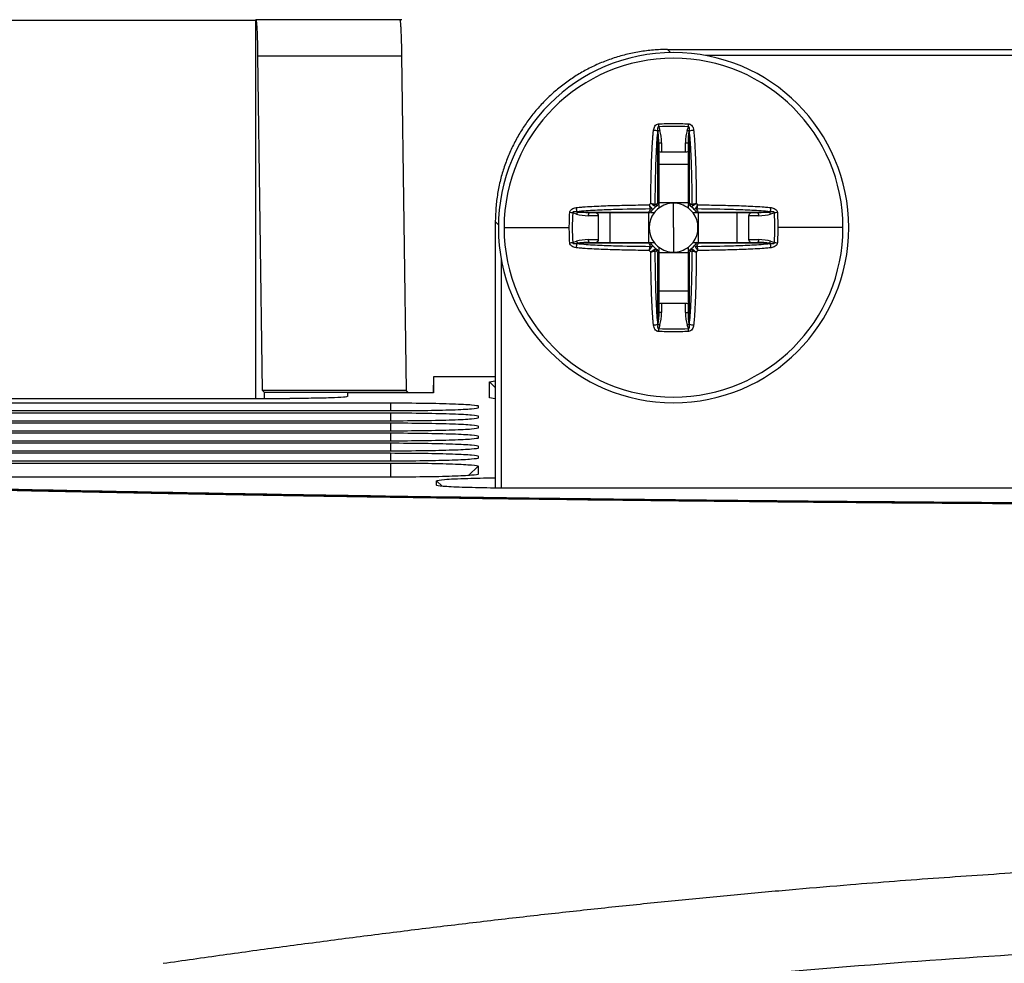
# Model space of a CAD drawing. Header units: millimetres. Extents: x 156812 to 157936, y 112087 to 113571.
# Tile 133 of 204: x 157409 to 157444, y 112999 to 113032. Entities that reach past the tile are written whole.
import ezdxf

# ---------------------------------------------------------------- set-up
doc = ezdxf.new("R2010")
doc.units = ezdxf.units.MM

msp = doc.modelspace()

# ---------------------------------------------------------------- linework, layer by layer
at = {"color": 7, "linetype": 'Continuous', "lineweight": 25}
for p, q in [((157387.386, 113032.308), (157417.429, 113032.308)), ((157417.429, 113032.308), (157417.429, 113019.138)), ((157422.521, 113032.33), (157417.445, 113032.33)), ((157431.778, 113031.293), (157492.483, 113031.293)), ((157431.884, 113031.186), (157431.778, 113031.293)), ((157417.68, 113019.412), (157417.517, 113031.075)), ((157417.517, 113031.075), (157422.517, 113031.075)), ((157422.517, 113031.075), (157422.68, 113019.412)), ((157491.154, 113031.083), (157433.107, 113031.083)), ((157431.47, 113028.599), (157431.514, 113028.468)), ((157432.461, 113028.468), (157432.505, 113028.599)), ((157431.443, 113028.436), (157431.438, 113028.451)), ((157431.443, 113025.945), (157431.443, 113028.436)), ((157432.536, 113028.451), (157432.531, 113028.436)), ((157432.531, 113028.436), (157432.531, 113025.945)), ((157431.472, 113028.014), (157431.472, 113025.898)), ((157431.572, 113028.045), (157431.572, 113027.713)), ((157432.402, 113027.713), (157432.402, 113028.045)), ((157432.502, 113025.898), (157432.502, 113028.014)), ((157432.402, 113027.713), (157431.572, 113027.713)), ((157431.472, 113027.293), (157432.502, 113027.293)), ((157432.502, 113025.956), (157431.472, 113025.956)), ((157431.987, 113025.087), (157431.987, 113025.938)), ((157428.606, 113025.56), (157428.475, 113025.604)), ((157428.623, 113025.636), (157428.638, 113025.631)), ((157428.638, 113025.631), (157431.129, 113025.631)), ((157429.361, 113025.502), (157429.029, 113025.502)), ((157431.176, 113025.602), (157429.06, 113025.602)), ((157429.361, 113025.502), (157429.361, 113024.672)), ((157429.781, 113024.572), (157429.781, 113025.602)), ((157431.118, 113025.602), (157431.118, 113024.572)), ((157434.914, 113025.602), (157432.799, 113025.602)), ((157432.845, 113025.631), (157435.337, 113025.631)), ((157432.856, 113024.572), (157432.856, 113025.602)), ((157434.194, 113025.602), (157434.194, 113024.572)), ((157434.613, 113024.672), (157434.613, 113025.502)), ((157434.946, 113025.502), (157434.613, 113025.502)), ((157435.337, 113025.631), (157435.352, 113025.636)), ((157435.499, 113025.604), (157435.368, 113025.56)), ((157425.781, 113025.296), (157425.781, 113016.019)), ((157425.902, 113025.175), (157425.781, 113025.296)), ((157431.987, 113025.087), (157431.987, 113024.236)), ((157428.475, 113024.57), (157428.606, 113024.613)), ((157428.638, 113024.543), (157428.623, 113024.538)), ((157431.129, 113024.543), (157428.638, 113024.543)), ((157429.029, 113024.672), (157429.361, 113024.672)), ((157429.06, 113024.572), (157431.176, 113024.572)), ((157432.799, 113024.572), (157434.914, 113024.572)), ((157435.337, 113024.543), (157432.845, 113024.543)), ((157434.613, 113024.672), (157434.946, 113024.672)), ((157435.352, 113024.538), (157435.337, 113024.543)), ((157435.368, 113024.613), (157435.499, 113024.57)), ((157431.443, 113021.737), (157431.443, 113024.229)), ((157431.472, 113024.275), (157431.472, 113022.16)), ((157431.472, 113024.218), (157432.502, 113024.218)), ((157432.502, 113022.16), (157432.502, 113024.275)), ((157432.531, 113024.229), (157432.531, 113021.737)), ((157425.991, 113016.017), (157425.991, 113023.967)), ((157432.502, 113022.88), (157431.472, 113022.88)), ((157431.572, 113022.461), (157431.572, 113022.128)), ((157431.572, 113022.461), (157432.402, 113022.461)), ((157432.402, 113022.128), (157432.402, 113022.461)), ((157431.438, 113021.723), (157431.443, 113021.737)), ((157431.514, 113021.706), (157431.47, 113021.575)), ((157432.505, 113021.575), (157432.461, 113021.706)), ((157432.531, 113021.737), (157432.536, 113021.723)), ((157423.631, 113019.893), (157423.621, 113019.33)), ((157423.631, 113019.893), (157423.631, 113019.33)), ((157425.781, 113019.893), (157423.631, 113019.893)), ((157425.578, 113019.715), (157425.781, 113019.747)), ((157425.578, 113019.715), (157425.781, 113019.515)), ((157417.743, 113019.349), (157417.68, 113019.412)), ((157422.68, 113019.412), (157417.68, 113019.412)), ((157417.743, 113019.138), (157417.743, 113019.349)), ((157422.743, 113019.349), (157417.743, 113019.349)), ((157420.631, 113019.33), (157420.631, 113019.208)), ((157423.631, 113019.33), (157420.631, 113019.33)), ((157422.68, 113019.412), (157422.743, 113019.349)), ((157422.743, 113019.349), (157422.743, 113019.33)), ((157397.906, 113019.138), (157418.63, 113019.138)), ((157422.131, 113018.985), (157422.131, 113018.702)), ((157425.781, 113019.121), (157425.578, 113019.156)), ((157402.3, 113018.635), (157422.131, 113018.635)), ((157422.131, 113018.635), (157422.131, 113018.352)), ((157425.183, 113018.877), (157425.183, 113018.807)), ((157401.95, 113018.286), (157422.131, 113018.286)), ((157422.131, 113018.352), (157402.23, 113018.352)), ((157422.131, 113018.286), (157422.131, 113018.003)), ((157425.183, 113018.528), (157425.183, 113018.458)), ((157401.601, 113017.937), (157422.131, 113017.937)), ((157422.131, 113018.003), (157401.881, 113018.003)), ((157422.131, 113017.937), (157422.131, 113017.654)), ((157425.183, 113018.178), (157425.183, 113018.109)), ((157401.252, 113017.588), (157422.131, 113017.588)), ((157422.131, 113017.654), (157401.531, 113017.654)), ((157422.131, 113017.588), (157422.131, 113017.305)), ((157425.183, 113017.829), (157425.183, 113017.759)), ((157400.903, 113017.239), (157422.131, 113017.239)), ((157422.131, 113017.305), (157401.182, 113017.305)), ((157422.131, 113017.239), (157422.131, 113016.956)), ((157425.183, 113017.48), (157425.183, 113017.41)), ((157422.131, 113016.956), (157400.833, 113016.956)), ((157402.131, 113016.889), (157422.131, 113016.889)), ((157422.131, 113016.889), (157422.131, 113016.397)), ((157425.183, 113017.131), (157425.183, 113017.061)), ((157425.183, 113016.782), (157424.851, 113016.455)), ((157425.183, 113016.782), (157425.183, 113016.502)), ((157422.131, 113016.397), (157402.131, 113016.397)), ((157423.729, 113016.274), (157423.926, 113016.08)), ((157497.48, 113016.011), (157426.781, 113016.011))]:
    msp.add_line(p, q, dxfattribs=at)
at = {"color": 7, "linetype": 'Continuous', "lineweight": 25, "flags": 128}
for points in [[(157417.45, 113032.329), (157417.438, 113032.317), (157417.429, 113032.308)], [(157431.472, 113028.014), (157431.474, 113028.02), (157431.48, 113028.026), (157431.489, 113028.031), (157431.501, 113028.036), (157431.517, 113028.04), (157431.534, 113028.043), (157431.553, 113028.045), (157431.572, 113028.045)], [(157432.402, 113028.045), (157432.422, 113028.045), (157432.44, 113028.043), (157432.458, 113028.04), (157432.473, 113028.036), (157432.485, 113028.031), (157432.495, 113028.026), (157432.5, 113028.02), (157432.502, 113028.014)], [(157429.029, 113025.502), (157429.029, 113025.521), (157429.031, 113025.54), (157429.034, 113025.557), (157429.038, 113025.573), (157429.043, 113025.585), (157429.048, 113025.594), (157429.054, 113025.6), (157429.06, 113025.602)], [(157434.914, 113025.602), (157434.92, 113025.6), (157434.926, 113025.594), (157434.932, 113025.585), (157434.936, 113025.573), (157434.94, 113025.557), (157434.943, 113025.54), (157434.945, 113025.521), (157434.946, 113025.502)], [(157429.06, 113024.572), (157429.054, 113024.574), (157429.048, 113024.58), (157429.043, 113024.589), (157429.038, 113024.601), (157429.034, 113024.616), (157429.031, 113024.634), (157429.029, 113024.652), (157429.029, 113024.672)], [(157434.946, 113024.672), (157434.945, 113024.652), (157434.943, 113024.634), (157434.94, 113024.616), (157434.936, 113024.601), (157434.932, 113024.589), (157434.926, 113024.58), (157434.92, 113024.574), (157434.914, 113024.572)], [(157431.572, 113022.128), (157431.553, 113022.129), (157431.534, 113022.131), (157431.517, 113022.134), (157431.501, 113022.138), (157431.489, 113022.142), (157431.48, 113022.148), (157431.474, 113022.154), (157431.472, 113022.16)], [(157432.402, 113022.128), (157432.422, 113022.129), (157432.44, 113022.131), (157432.458, 113022.134), (157432.473, 113022.138), (157432.485, 113022.142), (157432.495, 113022.148), (157432.5, 113022.154), (157432.502, 113022.16)], [(157402.649, 113018.985), (157413.559, 113018.985), (157422.131, 113018.985)], [(157422.131, 113018.702), (157411.182, 113018.702), (157402.579, 113018.702)]]:
    msp.add_lwpolyline(points, dxfattribs=at)
at = {"color": 7, "linetype": 'Continuous', "lineweight": 25}
for centre, radius, start, end in [((157431.987, 113025.087), 6.1, 0, 180), ((157431.987, 113025.087), 5.9, 0, 180), ((157442.053, 113029.245), 10.603, 182.9323, 183.4935), ((157421.921, 113029.245), 10.603, 356.5065, 357.0677), ((157431.149, 113027.457), 1.035, 73.7899, 82.1658), ((157431.589, 113028.205), 0.274, 106.0391, 122.296), ((157432.385, 113028.205), 0.274, 57.704, 73.9609), ((157432.825, 113027.457), 1.035, 97.8342, 106.2101), ((157429.617, 113025.925), 1.035, 187.8342, 196.2101), ((157431.987, 113025.087), 1.161, 133.1044, 136.8956), ((157431.139, 113025.88), 0.147, 283.0802, 305.8711), ((157431.987, 113025.087), 0.959, 128.3694, 141.6306), ((157431.987, 113025.087), 0.851, 127.2411, 142.7589), ((157431.194, 113025.935), 0.147, 324.1289, 346.9198), ((157431.334, 113025.885), 0.0739, 321.4152, 25.7614), ((157431.987, 113025.087), 0.851, 90, 127.2411), ((157431.987, 113025.087), 0.851, 52.7589, 90), ((157431.987, 113025.087), 0.851, 37.2411, 52.7589), ((157432.64, 113025.885), 0.0739, 154.2386, 218.5848), ((157431.987, 113025.087), 0.959, 38.3694, 51.6306), ((157432.781, 113025.935), 0.147, 193.0802, 215.8711), ((157432.835, 113025.88), 0.147, 234.1289, 256.9198), ((157431.987, 113025.087), 1.161, 43.1044, 46.8956), ((157434.357, 113025.925), 1.035, 343.7899, 352.1658), ((157427.829, 113015.021), 10.603, 86.5065, 87.0677), ((157428.869, 113025.485), 0.274, 147.704, 163.9609), ((157431.987, 113025.087), 0.851, 142.7589, 217.2411), ((157431.189, 113025.74), 0.0739, 244.2386, 308.5848), ((157431.987, 113025.087), 0.851, 322.7589, 37.2411), ((157432.785, 113025.74), 0.0739, 231.4152, 295.7614), ((157435.105, 113025.485), 0.274, 16.0391, 32.296), ((157436.145, 113015.021), 10.603, 92.9323, 93.4935), ((157431.987, 113025.087), 6.1, 180, 0), ((157431.987, 113025.087), 5.9, 180, 0), ((157427.829, 113035.153), 10.603, 272.9323, 273.4935), ((157429.617, 113024.249), 1.035, 163.7899, 172.1658), ((157428.869, 113024.689), 0.274, 196.0391, 212.296), ((157431.189, 113024.434), 0.0739, 51.4152, 115.7614), ((157431.139, 113024.294), 0.147, 54.1289, 76.9198), ((157431.987, 113025.087), 0.959, 218.3694, 231.6306), ((157431.987, 113025.087), 0.851, 217.2411, 232.7589), ((157431.987, 113025.087), 0.851, 232.7589, 270), ((157431.987, 113025.087), 0.851, 270, 307.2411), ((157431.987, 113025.087), 0.851, 307.2411, 322.7589), ((157431.987, 113025.087), 0.959, 308.3694, 321.6306), ((157432.785, 113024.434), 0.0739, 64.2386, 128.5848), ((157432.835, 113024.294), 0.147, 103.0802, 125.8711), ((157435.105, 113024.689), 0.274, 327.704, 343.9609), ((157434.357, 113024.249), 1.035, 7.8342, 16.2101), ((157436.145, 113035.153), 10.603, 266.5065, 267.0677), ((157431.987, 113025.087), 1.161, 223.1044, 226.8956), ((157431.194, 113024.239), 0.147, 13.0802, 35.8711), ((157431.334, 113024.289), 0.0739, 334.2386, 38.5848), ((157432.64, 113024.289), 0.0739, 141.4152, 205.7614), ((157432.781, 113024.239), 0.147, 144.1289, 166.9198), ((157431.987, 113025.087), 1.161, 313.1044, 316.8956), ((157431.149, 113022.717), 1.035, 277.8342, 286.2101), ((157431.589, 113021.969), 0.274, 237.704, 253.9609), ((157432.385, 113021.969), 0.274, 286.0391, 302.296), ((157432.825, 113022.717), 1.035, 253.7899, 262.1658), ((157442.053, 113020.929), 10.603, 176.5065, 177.0677), ((157421.921, 113020.929), 10.603, 2.9323, 3.4935)]:
    msp.add_arc(centre, radius, start, end, dxfattribs=at)
for points, knots in [([(157417.517, 113031.075), (157417.516, 113031.119), (157417.515, 113031.209), (157417.513, 113031.338), (157417.51, 113031.462), (157417.506, 113031.626), (157417.499, 113031.818), (157417.491, 113031.999), (157417.483, 113032.134), (157417.475, 113032.228), (157417.467, 113032.292), (157417.458, 113032.329), (157417.453, 113032.329), (157417.45, 113032.329)], [0, 0, 0, 0, 0.0598804, 0.1194901, 0.1791517, 0.2391867, 0.3693523, 0.4999945, 0.6018785, 0.7042015, 0.8029703, 0.9010842, 1, 1, 1, 1]), ([(157422.45, 113032.329), (157422.451, 113032.33), (157422.455, 113032.331), (157422.46, 113032.32), (157422.465, 113032.299), (157422.47, 113032.267), (157422.476, 113032.216), (157422.483, 113032.134), (157422.491, 113031.999), (157422.499, 113031.818), (157422.507, 113031.59), (157422.513, 113031.342), (157422.516, 113031.164), (157422.517, 113031.075)], [0, 0, 0, 0, 0.059406, 0.118388, 0.177259, 0.236333, 0.295919, 0.397804, 0.500136, 0.630351, 0.760957, 0.88037, 1, 1, 1, 1]), ([(157431.778, 113031.293), (157431.695, 113031.292), (157431.53, 113031.29), (157431.284, 113031.274), (157431.04, 113031.249), (157430.799, 113031.214), (157430.56, 113031.17), (157430.325, 113031.116), (157430.093, 113031.053), (157429.865, 113030.982), (157429.642, 113030.901), (157429.423, 113030.813), (157429.209, 113030.717), (157428.999, 113030.613), (157428.796, 113030.501), (157428.598, 113030.382), (157428.405, 113030.257), (157428.219, 113030.125), (157428.039, 113029.987), (157427.865, 113029.843), (157427.697, 113029.693), (157427.482, 113029.486), (157427.227, 113029.211), (157426.945, 113028.857), (157426.687, 113028.478), (157426.457, 113028.075), (157426.256, 113027.652), (157426.088, 113027.209), (157425.953, 113026.749), (157425.855, 113026.275), (157425.793, 113025.789), (157425.785, 113025.461), (157425.781, 113025.296)], [0, 0, 0, 0, 0.026313, 0.052488, 0.078525, 0.104423, 0.130183, 0.155805, 0.181288, 0.206634, 0.231842, 0.256912, 0.281845, 0.306639, 0.331296, 0.355816, 0.380197, 0.404442, 0.428549, 0.452519, 0.476352, 0.500048, 0.547578, 0.595653, 0.644276, 0.693446, 0.743165, 0.793432, 0.844248, 0.895615, 0.947532, 1, 1, 1, 1]), ([(157431.29, 113028.483), (157431.297, 113028.533), (157431.311, 113028.583), (157431.366, 113028.668), (157431.412, 113028.7), (157431.464, 113028.703)], [0, 0, 0, 0, 0.5, 0.5, 1, 1, 1, 1]), ([(157431.47, 113028.599), (157431.465, 113028.6), (157431.454, 113028.602), (157431.441, 113028.589), (157431.434, 113028.567), (157431.431, 113028.537), (157431.432, 113028.497), (157431.436, 113028.468), (157431.438, 113028.451)], [0, 0, 0, 0, 0.087805, 0.175129, 0.299042, 0.474815, 0.707734, 1, 1, 1, 1]), ([(157431.464, 113028.703), (157431.552, 113028.707), (157431.726, 113028.715), (157431.987, 113028.718), (157432.248, 113028.715), (157432.422, 113028.707), (157432.51, 113028.703)], [0, 0, 0, 0, 0.252604, 0.499999, 0.74737, 1, 1, 1, 1]), ([(157432.536, 113028.451), (157432.539, 113028.471), (157432.543, 113028.504), (157432.543, 113028.549), (157432.538, 113028.58), (157432.524, 113028.602), (157432.511, 113028.6), (157432.505, 113028.599)], [0, 0, 0, 0, 0.344182, 0.603227, 0.782144, 0.896958, 1, 1, 1, 1]), ([(157432.51, 113028.703), (157432.523, 113028.701), (157432.548, 113028.698), (157432.594, 113028.674), (157432.639, 113028.629), (157432.671, 113028.559), (157432.68, 113028.509), (157432.684, 113028.483)], [0, 0, 0, 0, 0.122713, 0.249342, 0.498642, 0.736409, 1, 1, 1, 1]), ([(157431.194, 113025.934), (157431.195, 113026.041), (157431.197, 113026.254), (157431.203, 113026.679), (157431.215, 113027.211), (157431.234, 113027.743), (157431.256, 113028.114), (157431.27, 113028.304), (157431.281, 113028.409), (157431.287, 113028.462), (157431.29, 113028.483)], [0, 0, 0, 0, 0.125001, 0.249998, 0.499952, 0.749899, 0.874932, 0.937465, 0.974643, 1, 1, 1, 1]), ([(157431.438, 113028.451), (157431.422, 113028.347), (157431.412, 113028.241), (157431.396, 113028.029), (157431.39, 113027.923), (157431.373, 113027.604), (157431.365, 113027.392), (157431.346, 113026.754), (157431.34, 113026.328), (157431.337, 113025.902)], [0, 0, 0, 0, 0.125, 0.125, 0.25, 0.25, 0.5, 0.5, 1, 1, 1, 1]), ([(157431.472, 113028.014), (157431.471, 113028.101), (157431.469, 113028.242), (157431.45, 113028.382), (157431.443, 113028.436)], [0, 0, 0, 0, 0.6150908, 1, 1, 1, 1]), ([(157432.638, 113025.902), (157432.634, 113026.328), (157432.628, 113026.754), (157432.609, 113027.392), (157432.601, 113027.604), (157432.584, 113027.923), (157432.578, 113028.029), (157432.562, 113028.241), (157432.553, 113028.347), (157432.536, 113028.451)], [0, 0, 0, 0, 0.5, 0.5, 0.75, 0.75, 0.875, 0.875, 1, 1, 1, 1]), ([(157432.684, 113028.483), (157432.687, 113028.462), (157432.694, 113028.409), (157432.704, 113028.304), (157432.718, 113028.114), (157432.741, 113027.743), (157432.76, 113027.211), (157432.772, 113026.679), (157432.778, 113026.254), (157432.779, 113026.041), (157432.78, 113025.934)], [0, 0, 0, 0, 0.02536, 0.062535, 0.125068, 0.250101, 0.500048, 0.750002, 0.874999, 1, 1, 1, 1]), ([(157431.572, 113027.713), (157431.549, 113027.713), (157431.521, 113027.719), (157431.482, 113027.744), (157431.472, 113027.761), (157431.472, 113027.776)], [0, 0, 0, 0, 0.5, 0.5, 1, 1, 1, 1]), ([(157432.502, 113027.776), (157432.502, 113027.761), (157432.492, 113027.744), (157432.453, 113027.719), (157432.426, 113027.713), (157432.402, 113027.713)], [0, 0, 0, 0, 0.5, 0.5, 1, 1, 1, 1]), ([(157428.371, 113025.61), (157428.373, 113025.623), (157428.376, 113025.648), (157428.4, 113025.694), (157428.445, 113025.739), (157428.515, 113025.77), (157428.565, 113025.779), (157428.591, 113025.784)], [0, 0, 0, 0, 0.122709, 0.249343, 0.498644, 0.735912, 1, 1, 1, 1]), ([(157428.591, 113025.784), (157428.613, 113025.787), (157428.665, 113025.793), (157428.77, 113025.804), (157428.96, 113025.818), (157429.331, 113025.84), (157429.863, 113025.86), (157430.399, 113025.871), (157430.825, 113025.878), (157431.038, 113025.879), (157431.14, 113025.88)], [0, 0, 0, 0, 0.025883, 0.062535, 0.125068, 0.250101, 0.500048, 0.750002, 0.880517, 1, 1, 1, 1]), ([(157431.14, 113025.88), (157431.148, 113025.868), (157431.165, 113025.844), (157431.187, 113025.814), (157431.204, 113025.791), (157431.216, 113025.774), (157431.223, 113025.765), (157431.225, 113025.761)], [0, 0, 0, 0, 0.284012, 0.525887, 0.725776, 0.883788, 1, 1, 1, 1]), ([(157431.194, 113025.934), (157431.207, 113025.932), (157431.233, 113025.926), (157431.271, 113025.917), (157431.307, 113025.909), (157431.327, 113025.904), (157431.337, 113025.902)], [0, 0, 0, 0, 0.246704, 0.498224, 0.748919, 1, 1, 1, 1]), ([(157431.225, 113025.761), (157431.229, 113025.755), (157431.238, 113025.741), (157431.244, 113025.721), (157431.244, 113025.701), (157431.238, 113025.688), (157431.235, 113025.682)], [0, 0, 0, 0, 0.219586, 0.458195, 0.717805, 1, 1, 1, 1]), ([(157431.392, 113025.839), (157431.386, 113025.836), (157431.374, 113025.83), (157431.353, 113025.83), (157431.333, 113025.836), (157431.319, 113025.845), (157431.313, 113025.849)], [0, 0, 0, 0, 0.2821955, 0.5418049, 0.7804135, 1, 1, 1, 1]), ([(157431.472, 113025.874), (157431.472, 113025.856), (157431.472, 113025.82), (157431.472, 113025.783), (157431.472, 113025.764)], [0, 0, 0, 0, 0.498877, 1, 1, 1, 1]), ([(157432.502, 113025.764), (157432.502, 113025.788), (157432.502, 113025.825), (157432.502, 113025.86), (157432.502, 113025.872)], [0, 0, 0, 0, 0.6477572, 1, 1, 1, 1]), ([(157432.638, 113025.902), (157432.647, 113025.904), (157432.667, 113025.908), (157432.702, 113025.917), (157432.741, 113025.926), (157432.767, 113025.931), (157432.78, 113025.934)], [0, 0, 0, 0, 0.231196, 0.501499, 0.752944, 1, 1, 1, 1]), ([(157432.739, 113025.682), (157432.736, 113025.688), (157432.73, 113025.701), (157432.73, 113025.721), (157432.736, 113025.741), (157432.745, 113025.755), (157432.749, 113025.761)], [0, 0, 0, 0, 0.282195, 0.541805, 0.780414, 1, 1, 1, 1]), ([(157432.749, 113025.761), (157432.754, 113025.768), (157432.768, 113025.786), (157432.796, 113025.826), (157432.821, 113025.86), (157432.835, 113025.88)], [0, 0, 0, 0, 0.21722, 0.550526, 1, 1, 1, 1]), ([(157432.835, 113025.88), (157432.936, 113025.879), (157433.149, 113025.878), (157433.575, 113025.871), (157434.111, 113025.86), (157434.643, 113025.84), (157435.014, 113025.818), (157435.204, 113025.804), (157435.309, 113025.793), (157435.361, 113025.787), (157435.383, 113025.784)], [0, 0, 0, 0, 0.119475, 0.249998, 0.499952, 0.749899, 0.874932, 0.937465, 0.974119, 1, 1, 1, 1]), ([(157435.383, 113025.784), (157435.433, 113025.777), (157435.483, 113025.764), (157435.568, 113025.708), (157435.6, 113025.662), (157435.603, 113025.61)], [0, 0, 0, 0, 0.5, 0.5, 1, 1, 1, 1]), ([(157428.358, 113025.087), (157428.358, 113025.173), (157428.359, 113025.348), (157428.367, 113025.522), (157428.371, 113025.61)], [0, 0, 0, 0, 0.493515, 1, 1, 1, 1]), ([(157428.623, 113025.636), (157428.604, 113025.639), (157428.57, 113025.643), (157428.525, 113025.642), (157428.494, 113025.638), (157428.472, 113025.624), (157428.474, 113025.611), (157428.475, 113025.604)], [0, 0, 0, 0, 0.344182, 0.603227, 0.782144, 0.896958, 1, 1, 1, 1]), ([(157431.172, 113025.737), (157430.747, 113025.734), (157430.321, 113025.728), (157429.682, 113025.709), (157429.47, 113025.701), (157429.151, 113025.684), (157429.045, 113025.678), (157428.833, 113025.662), (157428.727, 113025.652), (157428.623, 113025.636)], [0, 0, 0, 0, 0.5, 0.5, 0.75, 0.75, 0.875, 0.875, 1, 1, 1, 1]), ([(157429.298, 113025.602), (157429.313, 113025.602), (157429.33, 113025.592), (157429.355, 113025.553), (157429.361, 113025.525), (157429.361, 113025.502)], [0, 0, 0, 0, 0.5, 0.5, 1, 1, 1, 1]), ([(157431.31, 113025.602), (157431.286, 113025.602), (157431.25, 113025.602), (157431.214, 113025.602), (157431.202, 113025.602)], [0, 0, 0, 0, 0.6477572, 1, 1, 1, 1]), ([(157432.774, 113025.602), (157432.756, 113025.602), (157432.72, 113025.602), (157432.683, 113025.602), (157432.665, 113025.602)], [0, 0, 0, 0, 0.498877, 1, 1, 1, 1]), ([(157435.352, 113025.636), (157435.247, 113025.652), (157435.142, 113025.662), (157434.93, 113025.678), (157434.823, 113025.684), (157434.505, 113025.701), (157434.292, 113025.709), (157433.654, 113025.728), (157433.228, 113025.734), (157432.802, 113025.737)], [0, 0, 0, 0, 0.125, 0.125, 0.25, 0.25, 0.5, 0.5, 1, 1, 1, 1]), ([(157434.613, 113025.502), (157434.613, 113025.525), (157434.62, 113025.553), (157434.644, 113025.592), (157434.662, 113025.602), (157434.676, 113025.602)], [0, 0, 0, 0, 0.5, 0.5, 1, 1, 1, 1]), ([(157435.499, 113025.604), (157435.5, 113025.609), (157435.502, 113025.62), (157435.489, 113025.633), (157435.468, 113025.64), (157435.437, 113025.643), (157435.398, 113025.642), (157435.368, 113025.638), (157435.352, 113025.636)], [0, 0, 0, 0, 0.087805, 0.175129, 0.299042, 0.474815, 0.707734, 1, 1, 1, 1]), ([(157435.603, 113025.61), (157435.607, 113025.522), (157435.615, 113025.348), (157435.616, 113025.173), (157435.617, 113025.087)], [0, 0, 0, 0, 0.506485, 1, 1, 1, 1]), ([(157426.087, 113025.087), (157426.087, 113025.087), (157426.163, 113025.087), (157426.445, 113025.087), (157426.647, 113025.087), (157426.991, 113025.087), (157427.114, 113025.087), (157427.374, 113025.087), (157427.513, 113025.087), (157427.794, 113025.087), (157427.933, 113025.087), (157428.175, 113025.087), (157428.275, 113025.087), (157428.358, 113025.087)], [0, 0, 0, 0, 0.25, 0.25, 0.5, 0.5, 0.625, 0.625, 0.75, 0.75, 0.875, 0.875, 1, 1, 1, 1]), ([(157428.371, 113024.564), (157428.367, 113024.652), (157428.359, 113024.826), (157428.358, 113025.001), (157428.358, 113025.087)], [0, 0, 0, 0, 0.506485, 1, 1, 1, 1]), ([(157435.617, 113025.087), (157435.616, 113025.001), (157435.615, 113024.826), (157435.607, 113024.652), (157435.603, 113024.564)], [0, 0, 0, 0, 0.493515, 1, 1, 1, 1]), ([(157437.887, 113025.087), (157437.887, 113025.087), (157437.812, 113025.087), (157437.529, 113025.087), (157437.327, 113025.087), (157436.983, 113025.087), (157436.86, 113025.087), (157436.6, 113025.087), (157436.461, 113025.087), (157436.181, 113025.087), (157436.042, 113025.087), (157435.799, 113025.087), (157435.699, 113025.087), (157435.617, 113025.087)], [0, 0, 0, 0, 0.25, 0.25, 0.5, 0.5, 0.625, 0.625, 0.75, 0.75, 0.875, 0.875, 1, 1, 1, 1]), ([(157428.591, 113024.39), (157428.541, 113024.397), (157428.491, 113024.41), (157428.406, 113024.466), (157428.374, 113024.512), (157428.371, 113024.564)], [0, 0, 0, 0, 0.5, 0.5, 1, 1, 1, 1]), ([(157428.475, 113024.57), (157428.474, 113024.564), (157428.472, 113024.554), (157428.485, 113024.54), (157428.507, 113024.534), (157428.537, 113024.531), (157428.577, 113024.532), (157428.606, 113024.536), (157428.623, 113024.538)], [0, 0, 0, 0, 0.087805, 0.175129, 0.299042, 0.474815, 0.707734, 1, 1, 1, 1]), ([(157431.14, 113024.294), (157431.038, 113024.294), (157430.825, 113024.296), (157430.399, 113024.303), (157429.863, 113024.314), (157429.331, 113024.334), (157428.96, 113024.356), (157428.77, 113024.37), (157428.665, 113024.38), (157428.613, 113024.387), (157428.591, 113024.39)], [0, 0, 0, 0, 0.119475, 0.249998, 0.499952, 0.749899, 0.874932, 0.937465, 0.974119, 1, 1, 1, 1]), ([(157428.623, 113024.538), (157428.727, 113024.522), (157428.833, 113024.512), (157429.045, 113024.496), (157429.151, 113024.49), (157429.47, 113024.473), (157429.682, 113024.465), (157430.321, 113024.446), (157430.747, 113024.44), (157431.172, 113024.436)], [0, 0, 0, 0, 0.125, 0.125, 0.25, 0.25, 0.5, 0.5, 1, 1, 1, 1]), ([(157429.06, 113024.572), (157428.973, 113024.571), (157428.832, 113024.568), (157428.692, 113024.55), (157428.638, 113024.543)], [0, 0, 0, 0, 0.615091, 1, 1, 1, 1]), ([(157429.361, 113024.672), (157429.361, 113024.648), (157429.355, 113024.621), (157429.33, 113024.582), (157429.313, 113024.572), (157429.298, 113024.572)], [0, 0, 0, 0, 0.5, 0.5, 1, 1, 1, 1]), ([(157431.14, 113024.294), (157431.143, 113024.307), (157431.148, 113024.333), (157431.157, 113024.371), (157431.166, 113024.406), (157431.17, 113024.426), (157431.172, 113024.436)], [0, 0, 0, 0, 0.246704, 0.498224, 0.748919, 1, 1, 1, 1]), ([(157431.201, 113024.572), (157431.218, 113024.572), (157431.254, 113024.572), (157431.291, 113024.572), (157431.31, 113024.572)], [0, 0, 0, 0, 0.498877, 1, 1, 1, 1]), ([(157431.235, 113024.492), (157431.238, 113024.485), (157431.244, 113024.473), (157431.244, 113024.453), (157431.238, 113024.432), (157431.229, 113024.419), (157431.225, 113024.412)], [0, 0, 0, 0, 0.282195, 0.541805, 0.780414, 1, 1, 1, 1]), ([(157431.472, 113024.409), (157431.472, 113024.386), (157431.472, 113024.349), (157431.472, 113024.314), (157431.472, 113024.302)], [0, 0, 0, 0, 0.647757, 1, 1, 1, 1]), ([(157432.502, 113024.3), (157432.502, 113024.318), (157432.502, 113024.354), (157432.502, 113024.391), (157432.502, 113024.409)], [0, 0, 0, 0, 0.498877, 1, 1, 1, 1]), ([(157432.665, 113024.572), (157432.688, 113024.572), (157432.725, 113024.572), (157432.76, 113024.572), (157432.772, 113024.572)], [0, 0, 0, 0, 0.647757, 1, 1, 1, 1]), ([(157432.802, 113024.436), (157433.228, 113024.44), (157433.654, 113024.446), (157434.292, 113024.465), (157434.505, 113024.473), (157434.823, 113024.49), (157434.93, 113024.496), (157435.142, 113024.512), (157435.247, 113024.522), (157435.352, 113024.538)], [0, 0, 0, 0, 0.5, 0.5, 0.75, 0.75, 0.875, 0.875, 1, 1, 1, 1]), ([(157432.802, 113024.436), (157432.804, 113024.427), (157432.809, 113024.407), (157432.817, 113024.372), (157432.826, 113024.333), (157432.832, 113024.307), (157432.835, 113024.294)], [0, 0, 0, 0, 0.231196, 0.501499, 0.752944, 1, 1, 1, 1]), ([(157435.383, 113024.39), (157435.361, 113024.387), (157435.309, 113024.38), (157435.204, 113024.37), (157435.014, 113024.356), (157434.643, 113024.334), (157434.111, 113024.314), (157433.575, 113024.303), (157433.149, 113024.296), (157432.936, 113024.294), (157432.835, 113024.294)], [0, 0, 0, 0, 0.025883, 0.062535, 0.125068, 0.250101, 0.500048, 0.750002, 0.880517, 1, 1, 1, 1]), ([(157434.676, 113024.572), (157434.662, 113024.572), (157434.644, 113024.582), (157434.62, 113024.621), (157434.613, 113024.648), (157434.613, 113024.672)], [0, 0, 0, 0, 0.5, 0.5, 1, 1, 1, 1]), ([(157435.337, 113024.543), (157435.304, 113024.547), (157435.225, 113024.558), (157435.084, 113024.569), (157434.976, 113024.571), (157434.914, 113024.572)], [0, 0, 0, 0, 0.23105, 0.564348, 1, 1, 1, 1]), ([(157435.352, 113024.538), (157435.371, 113024.535), (157435.405, 113024.531), (157435.45, 113024.532), (157435.48, 113024.536), (157435.502, 113024.55), (157435.5, 113024.563), (157435.499, 113024.57)], [0, 0, 0, 0, 0.344182, 0.603227, 0.782144, 0.896958, 1, 1, 1, 1]), ([(157435.603, 113024.564), (157435.601, 113024.551), (157435.598, 113024.526), (157435.575, 113024.48), (157435.529, 113024.435), (157435.459, 113024.404), (157435.409, 113024.395), (157435.383, 113024.39)], [0, 0, 0, 0, 0.122709, 0.249343, 0.498644, 0.735912, 1, 1, 1, 1]), ([(157431.194, 113024.239), (157431.206, 113024.248), (157431.23, 113024.264), (157431.26, 113024.286), (157431.283, 113024.303), (157431.3, 113024.316), (157431.309, 113024.322), (157431.313, 113024.325)], [0, 0, 0, 0, 0.284012, 0.525887, 0.725776, 0.883788, 1, 1, 1, 1]), ([(157431.29, 113021.691), (157431.287, 113021.712), (157431.281, 113021.764), (157431.27, 113021.87), (157431.256, 113022.06), (157431.234, 113022.431), (157431.215, 113022.963), (157431.203, 113023.494), (157431.197, 113023.92), (157431.195, 113024.133), (157431.194, 113024.239)], [0, 0, 0, 0, 0.02536, 0.062535, 0.125068, 0.250101, 0.500048, 0.750002, 0.874999, 1, 1, 1, 1]), ([(157431.313, 113024.325), (157431.319, 113024.329), (157431.333, 113024.338), (157431.353, 113024.344), (157431.374, 113024.344), (157431.386, 113024.338), (157431.392, 113024.335)], [0, 0, 0, 0, 0.219586, 0.458195, 0.717805, 1, 1, 1, 1]), ([(157431.337, 113024.272), (157431.34, 113023.846), (157431.346, 113023.42), (157431.365, 113022.782), (157431.373, 113022.569), (157431.39, 113022.251), (157431.396, 113022.144), (157431.412, 113021.933), (157431.422, 113021.827), (157431.438, 113021.723)], [0, 0, 0, 0, 0.5, 0.5, 0.75, 0.75, 0.875, 0.875, 1, 1, 1, 1]), ([(157432.536, 113021.723), (157432.553, 113021.827), (157432.562, 113021.933), (157432.578, 113022.144), (157432.584, 113022.251), (157432.601, 113022.569), (157432.609, 113022.782), (157432.628, 113023.42), (157432.634, 113023.846), (157432.638, 113024.272)], [0, 0, 0, 0, 0.125, 0.125, 0.25, 0.25, 0.5, 0.5, 1, 1, 1, 1]), ([(157432.582, 113024.335), (157432.589, 113024.338), (157432.601, 113024.344), (157432.621, 113024.344), (157432.642, 113024.338), (157432.655, 113024.329), (157432.662, 113024.325)], [0, 0, 0, 0, 0.282195, 0.541805, 0.780414, 1, 1, 1, 1]), ([(157432.662, 113024.325), (157432.669, 113024.32), (157432.687, 113024.307), (157432.726, 113024.278), (157432.761, 113024.253), (157432.78, 113024.239)], [0, 0, 0, 0, 0.21722, 0.550526, 1, 1, 1, 1]), ([(157432.78, 113024.239), (157432.779, 113024.133), (157432.778, 113023.92), (157432.772, 113023.494), (157432.76, 113022.963), (157432.741, 113022.431), (157432.718, 113022.06), (157432.704, 113021.87), (157432.694, 113021.764), (157432.687, 113021.712), (157432.684, 113021.691)], [0, 0, 0, 0, 0.125001, 0.249998, 0.499952, 0.749899, 0.874932, 0.937465, 0.974643, 1, 1, 1, 1]), ([(157431.472, 113022.398), (157431.472, 113022.413), (157431.482, 113022.43), (157431.521, 113022.455), (157431.549, 113022.461), (157431.572, 113022.461)], [0, 0, 0, 0, 0.5, 0.5, 1, 1, 1, 1]), ([(157432.402, 113022.461), (157432.426, 113022.461), (157432.453, 113022.455), (157432.492, 113022.43), (157432.502, 113022.413), (157432.502, 113022.398)], [0, 0, 0, 0, 0.5, 0.5, 1, 1, 1, 1]), ([(157431.464, 113021.471), (157431.451, 113021.473), (157431.426, 113021.476), (157431.38, 113021.499), (157431.335, 113021.545), (157431.304, 113021.615), (157431.295, 113021.665), (157431.29, 113021.691)], [0, 0, 0, 0, 0.122713, 0.249342, 0.498642, 0.736409, 1, 1, 1, 1]), ([(157431.438, 113021.723), (157431.436, 113021.703), (157431.431, 113021.669), (157431.432, 113021.625), (157431.436, 113021.594), (157431.45, 113021.572), (157431.464, 113021.574), (157431.47, 113021.575)], [0, 0, 0, 0, 0.344182, 0.603227, 0.782144, 0.896958, 1, 1, 1, 1]), ([(157432.505, 113021.575), (157432.51, 113021.574), (157432.52, 113021.572), (157432.534, 113021.585), (157432.54, 113021.606), (157432.543, 113021.637), (157432.542, 113021.677), (157432.538, 113021.706), (157432.536, 113021.723)], [0, 0, 0, 0, 0.087805, 0.175129, 0.299042, 0.474815, 0.707734, 1, 1, 1, 1]), ([(157432.684, 113021.691), (157432.678, 113021.641), (157432.664, 113021.591), (157432.608, 113021.506), (157432.562, 113021.474), (157432.51, 113021.471)], [0, 0, 0, 0, 0.5, 0.5, 1, 1, 1, 1]), ([(157432.51, 113021.471), (157432.422, 113021.467), (157432.248, 113021.459), (157431.987, 113021.456), (157431.726, 113021.459), (157431.552, 113021.467), (157431.464, 113021.471)], [0, 0, 0, 0, 0.252604, 0.499999, 0.74737, 1, 1, 1, 1]), ([(157420.631, 113019.208), (157420.63, 113019.2), (157420.587, 113019.191), (157420.392, 113019.174), (157420.239, 113019.166), (157419.849, 113019.152), (157419.612, 113019.147), (157419.12, 113019.14), (157418.865, 113019.138), (157418.63, 113019.138)], [0, 0, 0, 0, 0.25, 0.25, 0.5, 0.5, 0.75, 0.75, 1, 1, 1, 1]), ([(157422.131, 113018.985), (157422.532, 113018.985), (157422.934, 113018.982), (157423.675, 113018.971), (157424.013, 113018.963), (157424.577, 113018.943), (157424.802, 113018.931), (157425.105, 113018.905), (157425.183, 113018.891), (157425.183, 113018.877)], [0, 0, 0, 0, 0.25, 0.25, 0.5, 0.5, 0.75, 0.75, 1, 1, 1, 1]), ([(157425.183, 113018.807), (157425.183, 113018.793), (157425.102, 113018.779), (157424.794, 113018.754), (157424.566, 113018.742), (157424, 113018.723), (157423.661, 113018.715), (157422.925, 113018.704), (157422.528, 113018.702), (157422.131, 113018.702)], [0, 0, 0, 0, 0.25, 0.25, 0.5, 0.5, 0.75, 0.75, 1, 1, 1, 1]), ([(157422.131, 113018.635), (157422.532, 113018.635), (157422.934, 113018.633), (157423.675, 113018.622), (157424.013, 113018.614), (157424.577, 113018.594), (157424.802, 113018.582), (157425.105, 113018.556), (157425.183, 113018.542), (157425.183, 113018.528)], [0, 0, 0, 0, 0.25, 0.25, 0.5, 0.5, 0.75, 0.75, 1, 1, 1, 1]), ([(157425.183, 113018.458), (157425.183, 113018.444), (157425.102, 113018.43), (157424.794, 113018.405), (157424.566, 113018.393), (157424, 113018.373), (157423.661, 113018.366), (157422.925, 113018.355), (157422.528, 113018.352), (157422.131, 113018.352)], [0, 0, 0, 0, 0.25, 0.25, 0.5, 0.5, 0.75, 0.75, 1, 1, 1, 1]), ([(157422.131, 113018.286), (157422.532, 113018.286), (157422.934, 113018.283), (157423.675, 113018.272), (157424.013, 113018.264), (157424.577, 113018.244), (157424.802, 113018.232), (157425.105, 113018.206), (157425.183, 113018.192), (157425.183, 113018.178)], [0, 0, 0, 0, 0.25, 0.25, 0.5, 0.5, 0.75, 0.75, 1, 1, 1, 1]), ([(157425.183, 113018.109), (157425.183, 113018.095), (157425.102, 113018.081), (157424.794, 113018.055), (157424.566, 113018.044), (157424, 113018.024), (157423.661, 113018.016), (157422.925, 113018.006), (157422.528, 113018.003), (157422.131, 113018.003)], [0, 0, 0, 0, 0.25, 0.25, 0.5, 0.5, 0.75, 0.75, 1, 1, 1, 1]), ([(157422.131, 113017.937), (157422.532, 113017.937), (157422.934, 113017.934), (157423.675, 113017.923), (157424.013, 113017.915), (157424.577, 113017.895), (157424.802, 113017.883), (157425.105, 113017.857), (157425.183, 113017.843), (157425.183, 113017.829)], [0, 0, 0, 0, 0.25, 0.25, 0.5, 0.5, 0.75, 0.75, 1, 1, 1, 1]), ([(157425.183, 113017.759), (157425.183, 113017.746), (157425.102, 113017.732), (157424.794, 113017.706), (157424.566, 113017.694), (157424, 113017.675), (157423.661, 113017.667), (157422.925, 113017.657), (157422.528, 113017.654), (157422.131, 113017.654)], [0, 0, 0, 0, 0.25, 0.25, 0.5, 0.5, 0.75, 0.75, 1, 1, 1, 1]), ([(157422.131, 113017.588), (157422.532, 113017.588), (157422.934, 113017.585), (157423.675, 113017.574), (157424.013, 113017.566), (157424.577, 113017.546), (157424.802, 113017.534), (157425.105, 113017.508), (157425.183, 113017.494), (157425.183, 113017.48)], [0, 0, 0, 0, 0.25, 0.25, 0.5, 0.5, 0.75, 0.75, 1, 1, 1, 1]), ([(157425.183, 113017.41), (157425.183, 113017.396), (157425.102, 113017.382), (157424.794, 113017.357), (157424.566, 113017.345), (157424, 113017.326), (157423.661, 113017.318), (157422.925, 113017.308), (157422.528, 113017.305), (157422.131, 113017.305)], [0, 0, 0, 0, 0.25, 0.25, 0.5, 0.5, 0.75, 0.75, 1, 1, 1, 1]), ([(157422.131, 113017.239), (157422.532, 113017.239), (157422.934, 113017.236), (157423.675, 113017.225), (157424.013, 113017.217), (157424.577, 113017.197), (157424.802, 113017.185), (157425.105, 113017.159), (157425.183, 113017.145), (157425.183, 113017.131)], [0, 0, 0, 0, 0.25, 0.25, 0.5, 0.5, 0.75, 0.75, 1, 1, 1, 1]), ([(157425.183, 113017.061), (157425.183, 113017.047), (157425.102, 113017.033), (157424.794, 113017.008), (157424.566, 113016.996), (157424, 113016.977), (157423.661, 113016.969), (157422.925, 113016.958), (157422.528, 113016.956), (157422.131, 113016.956)], [0, 0, 0, 0, 0.25, 0.25, 0.5, 0.5, 0.75, 0.75, 1, 1, 1, 1]), ([(157422.131, 113016.889), (157422.532, 113016.889), (157422.934, 113016.887), (157423.675, 113016.876), (157424.013, 113016.868), (157424.577, 113016.848), (157424.802, 113016.836), (157425.105, 113016.81), (157425.183, 113016.796), (157425.183, 113016.782)], [0, 0, 0, 0, 0.25, 0.25, 0.5, 0.5, 0.75, 0.75, 1, 1, 1, 1]), ([(157425.183, 113016.502), (157425.183, 113016.488), (157425.102, 113016.475), (157424.794, 113016.449), (157424.566, 113016.437), (157424, 113016.418), (157423.661, 113016.41), (157422.925, 113016.4), (157422.528, 113016.397), (157422.131, 113016.397)], [0, 0, 0, 0, 0.25, 0.25, 0.5, 0.5, 0.75, 0.75, 1, 1, 1, 1]), ([(157395.061, 113016.294), (157395.303, 113016.287), (157395.787, 113016.272), (157396.52, 113016.251), (157397.256, 113016.23), (157397.997, 113016.209), (157398.742, 113016.188), (157399.491, 113016.168), (157400.244, 113016.148), (157401, 113016.128), (157401.76, 113016.108), (157402.524, 113016.089), (157403.291, 113016.07), (157404.06, 113016.052), (157404.833, 113016.033), (157405.609, 113016.015), (157406.388, 113015.998), (157407.169, 113015.98), (157407.952, 113015.963), (157408.738, 113015.946), (157409.526, 113015.929), (157410.316, 113015.913), (157411.108, 113015.897), (157411.902, 113015.881), (157412.697, 113015.866), (157413.494, 113015.851), (157414.292, 113015.836), (157415.092, 113015.821), (157415.892, 113015.807), (157416.694, 113015.793), (157417.496, 113015.779), (157418.299, 113015.766), (157419.103, 113015.752), (157419.907, 113015.74), (157420.711, 113015.727), (157421.516, 113015.715), (157422.32, 113015.703), (157423.125, 113015.691), (157423.929, 113015.679), (157424.733, 113015.668), (157425.537, 113015.657), (157426.714, 113015.642), (157428.27, 113015.622), (157430.214, 113015.599), (157432.17, 113015.578), (157434.136, 113015.558), (157436.113, 113015.539), (157438.097, 113015.521), (157440.089, 113015.505), (157442.087, 113015.491), (157444.089, 113015.478), (157446.096, 113015.466), (157448.104, 113015.455), (157450.114, 113015.446), (157452.123, 113015.439), (157454.131, 113015.433), (157456.137, 113015.428), (157458.139, 113015.424), (157460.137, 113015.422), (157461.467, 113015.422), (157462.131, 113015.422)], [0, 0, 0, 0, 0.013111, 0.026199, 0.039264, 0.052304, 0.06532, 0.078309, 0.091272, 0.104208, 0.117116, 0.129995, 0.142845, 0.155665, 0.168455, 0.181213, 0.193939, 0.206633, 0.219294, 0.231921, 0.244513, 0.257071, 0.269593, 0.282078, 0.294527, 0.306938, 0.319312, 0.331647, 0.343943, 0.356199, 0.368415, 0.380591, 0.392725, 0.404818, 0.416868, 0.428876, 0.440841, 0.452763, 0.46464, 0.476473, 0.488261, 0.500003, 0.528078, 0.556147, 0.584205, 0.612246, 0.640265, 0.668255, 0.696213, 0.724131, 0.752004, 0.779828, 0.807597, 0.835305, 0.862948, 0.89052, 0.918016, 0.945431, 0.972761, 1, 1, 1, 1]), ([(157395.728, 113016.32), (157395.983, 113016.312), (157396.493, 113016.297), (157397.265, 113016.274), (157398.043, 113016.252), (157398.828, 113016.23), (157399.619, 113016.208), (157400.416, 113016.186), (157401.219, 113016.165), (157402.029, 113016.144), (157403.787, 113016.099), (157406.541, 113016.033), (157410.366, 113015.95), (157414.294, 113015.873), (157418.329, 113015.802), (157422.463, 113015.736), (157428.082, 113015.658), (157435.261, 113015.578), (157444.075, 113015.508), (157453.047, 113015.465), (157462.101, 113015.451), (157471.148, 113015.465), (157480.105, 113015.507), (157488.939, 113015.577), (157496.134, 113015.658), (157501.746, 113015.736), (157505.859, 113015.8), (157509.883, 113015.871), (157513.817, 113015.948), (157517.656, 113016.032), (157520.65, 113016.103), (157522.85, 113016.16), (157524.303, 113016.198), (157525.734, 113016.238), (157527.147, 113016.278), (157528.071, 113016.306), (157528.533, 113016.32)], [0, 0, 0, 0, 0.006966, 0.01393, 0.020894, 0.027857, 0.03482, 0.041784, 0.04875, 0.055718, 0.062689, 0.09382, 0.12493, 0.156065, 0.187224, 0.218635, 0.250026, 0.312556, 0.37475, 0.437103, 0.499941, 0.562355, 0.62454, 0.686991, 0.749817, 0.780974, 0.812154, 0.84327, 0.874369, 0.905653, 0.936958, 0.949576, 0.962186, 0.97479, 0.987394, 1, 1, 1, 1]), ([(157423.729, 113016.274), (157423.785, 113016.29), (157423.897, 113016.321), (157424.72, 113016.355), (157425.408, 113016.373), (157425.768, 113016.375), (157425.781, 113016.375)], [0, 0, 0, 0, 0.354899, 0.709807, 0.989439, 1, 1, 1, 1]), ([(157426.781, 113016.011), (157426.384, 113016.011), (157425.987, 113016.014), (157425.251, 113016.024), (157424.912, 113016.032), (157424.346, 113016.052), (157424.118, 113016.063), (157423.81, 113016.089), (157423.729, 113016.103), (157423.729, 113016.117)], [0, 0, 0, 0, 0.25, 0.25, 0.5, 0.5, 0.75, 0.75, 1, 1, 1, 1]), ([(157414.213, 112999.466), (157414.911, 112999.566), (157416.299, 112999.764), (157418.375, 113000.048), (157420.432, 113000.321), (157422.471, 113000.58), (157424.492, 113000.828), (157426.495, 113001.063), (157428.481, 113001.285), (157430.448, 113001.495), (157432.397, 113001.692), (157434.329, 113001.877), (157436.242, 113002.05), (157438.538, 113002.244), (157441.215, 113002.449), (157444.272, 113002.654), (157447.306, 113002.827), (157450.316, 113002.969), (157453.303, 113003.08), (157456.266, 113003.158), (157459.206, 113003.208), (157461.158, 113003.214), (157462.131, 113003.217)], [0, 0, 0, 0, 0.043946, 0.087486, 0.130621, 0.173352, 0.215681, 0.257608, 0.299135, 0.340263, 0.380992, 0.421324, 0.46126, 0.500802, 0.565018, 0.628702, 0.691861, 0.754501, 0.816628, 0.87825, 0.939371, 1, 1, 1, 1]), ([(157462.131, 113000.357), (157461.593, 113000.356), (157460.517, 113000.354), (157458.897, 113000.339), (157457.269, 113000.314), (157455.633, 113000.28), (157453.989, 113000.236), (157452.336, 113000.183), (157450.676, 113000.12), (157447.416, 112999.977), (157442.502, 112999.696), (157436.014, 112999.193), (157429.461, 112998.563), (157423.708, 112997.916), (157418.636, 112997.282), (157414.286, 112996.701), (157411.347, 112996.277), (157409.856, 112996.062)], [0, 0, 0, 0, 0.03069, 0.061539, 0.092549, 0.123719, 0.155052, 0.186548, 0.218208, 0.250034, 0.373016, 0.499467, 0.621832, 0.749215, 0.830325, 0.913918, 1, 1, 1, 1])]:
    msp.add_open_spline(points, degree=3, knots=knots, dxfattribs=at)
for points in [[(157432.505, 113028.599), (157432.16, 113028.618), (157431.815, 113028.618), (157431.47, 113028.599)], [(157431.572, 113028.045), (157431.572, 113028.198), (157431.55, 113028.36), (157431.514, 113028.468)], [(157432.461, 113028.468), (157432.425, 113028.36), (157432.402, 113028.198), (157432.402, 113028.045)], [(157432.502, 113028.014), (157432.502, 113028.181), (157432.515, 113028.338), (157432.531, 113028.436)], [(157431.14, 113025.88), (157431.151, 113025.828), (157431.163, 113025.776), (157431.172, 113025.737)], [(157431.194, 113025.934), (157431.238, 113025.904), (157431.281, 113025.873), (157431.313, 113025.849)], [(157431.337, 113025.902), (157431.358, 113025.892), (157431.381, 113025.903), (157431.401, 113025.917)], [(157431.472, 113025.889), (157431.445, 113025.874), (157431.418, 113025.857), (157431.392, 113025.839)], [(157431.401, 113025.917), (157431.415, 113025.927), (157431.429, 113025.936), (157431.443, 113025.945)], [(157431.472, 113025.898), (157431.472, 113025.911), (157431.461, 113025.929), (157431.443, 113025.945)], [(157431.472, 113025.898), (157431.472, 113025.893), (157431.472, 113025.89), (157431.472, 113025.889)], [(157432.531, 113025.945), (157432.514, 113025.929), (157432.502, 113025.911), (157432.502, 113025.898)], [(157432.502, 113025.889), (157432.502, 113025.89), (157432.502, 113025.893), (157432.502, 113025.898)], [(157432.582, 113025.839), (157432.556, 113025.857), (157432.529, 113025.874), (157432.502, 113025.889)], [(157432.531, 113025.945), (157432.546, 113025.936), (157432.56, 113025.927), (157432.574, 113025.917)], [(157432.574, 113025.917), (157432.594, 113025.903), (157432.617, 113025.892), (157432.638, 113025.902)], [(157432.582, 113025.839), (157432.601, 113025.828), (157432.627, 113025.823), (157432.662, 113025.849)], [(157432.662, 113025.849), (157432.693, 113025.873), (157432.736, 113025.904), (157432.78, 113025.934)], [(157432.802, 113025.737), (157432.811, 113025.776), (157432.823, 113025.828), (157432.835, 113025.88)], [(157428.475, 113025.604), (157428.456, 113025.259), (157428.456, 113024.914), (157428.475, 113024.57)], [(157428.606, 113025.56), (157428.714, 113025.524), (157428.876, 113025.502), (157429.029, 113025.502)], [(157429.06, 113025.602), (157428.894, 113025.602), (157428.736, 113025.615), (157428.638, 113025.631)], [(157431.129, 113025.631), (157431.138, 113025.645), (157431.147, 113025.66), (157431.157, 113025.673)], [(157431.176, 113025.602), (157431.163, 113025.602), (157431.146, 113025.613), (157431.129, 113025.631)], [(157431.157, 113025.673), (157431.171, 113025.693), (157431.182, 113025.716), (157431.172, 113025.737)], [(157431.186, 113025.602), (157431.184, 113025.602), (157431.181, 113025.602), (157431.176, 113025.602)], [(157431.235, 113025.682), (157431.217, 113025.656), (157431.201, 113025.629), (157431.186, 113025.602)], [(157432.789, 113025.602), (157432.774, 113025.629), (157432.757, 113025.656), (157432.739, 113025.682)], [(157432.799, 113025.602), (157432.793, 113025.602), (157432.79, 113025.602), (157432.789, 113025.602)], [(157432.802, 113025.737), (157432.792, 113025.716), (157432.803, 113025.693), (157432.817, 113025.673)], [(157432.845, 113025.631), (157432.829, 113025.613), (157432.812, 113025.602), (157432.799, 113025.602)], [(157432.817, 113025.673), (157432.827, 113025.66), (157432.836, 113025.645), (157432.845, 113025.631)], [(157435.337, 113025.631), (157435.239, 113025.615), (157435.081, 113025.602), (157434.914, 113025.602)], [(157434.946, 113025.502), (157435.098, 113025.502), (157435.261, 113025.524), (157435.368, 113025.56)], [(157435.499, 113024.57), (157435.518, 113024.914), (157435.518, 113025.259), (157435.499, 113025.604)], [(157429.029, 113024.672), (157428.876, 113024.672), (157428.714, 113024.649), (157428.606, 113024.613)], [(157431.176, 113024.572), (157431.163, 113024.572), (157431.146, 113024.561), (157431.129, 113024.543)], [(157431.157, 113024.5), (157431.147, 113024.514), (157431.138, 113024.528), (157431.129, 113024.543)], [(157431.14, 113024.294), (157431.17, 113024.338), (157431.202, 113024.381), (157431.225, 113024.412)], [(157431.172, 113024.436), (157431.182, 113024.457), (157431.171, 113024.48), (157431.157, 113024.5)], [(157431.176, 113024.572), (157431.181, 113024.572), (157431.184, 113024.572), (157431.186, 113024.572)], [(157431.186, 113024.572), (157431.201, 113024.545), (157431.217, 113024.518), (157431.235, 113024.492)], [(157432.739, 113024.492), (157432.728, 113024.473), (157432.723, 113024.447), (157432.749, 113024.412)], [(157432.739, 113024.492), (157432.757, 113024.518), (157432.774, 113024.545), (157432.789, 113024.572)], [(157432.749, 113024.412), (157432.773, 113024.381), (157432.804, 113024.338), (157432.835, 113024.294)], [(157432.789, 113024.572), (157432.79, 113024.572), (157432.793, 113024.572), (157432.799, 113024.572)], [(157432.817, 113024.5), (157432.803, 113024.48), (157432.792, 113024.457), (157432.802, 113024.436)], [(157432.845, 113024.543), (157432.829, 113024.561), (157432.812, 113024.572), (157432.799, 113024.572)], [(157432.845, 113024.543), (157432.836, 113024.528), (157432.827, 113024.514), (157432.817, 113024.5)], [(157435.368, 113024.613), (157435.261, 113024.649), (157435.098, 113024.672), (157434.946, 113024.672)], [(157431.194, 113024.239), (157431.246, 113024.251), (157431.298, 113024.263), (157431.337, 113024.272)], [(157431.401, 113024.257), (157431.381, 113024.271), (157431.358, 113024.282), (157431.337, 113024.272)], [(157431.392, 113024.335), (157431.418, 113024.317), (157431.445, 113024.3), (157431.472, 113024.285)], [(157431.443, 113024.229), (157431.429, 113024.238), (157431.415, 113024.247), (157431.401, 113024.257)], [(157431.472, 113024.275), (157431.472, 113024.262), (157431.461, 113024.245), (157431.443, 113024.229)], [(157431.472, 113024.285), (157431.472, 113024.284), (157431.472, 113024.281), (157431.472, 113024.275)], [(157432.502, 113024.285), (157432.529, 113024.3), (157432.556, 113024.317), (157432.582, 113024.335)], [(157432.502, 113024.275), (157432.502, 113024.281), (157432.502, 113024.284), (157432.502, 113024.285)], [(157432.531, 113024.229), (157432.513, 113024.245), (157432.502, 113024.262), (157432.502, 113024.275)], [(157432.574, 113024.257), (157432.56, 113024.247), (157432.546, 113024.238), (157432.531, 113024.229)], [(157432.638, 113024.272), (157432.617, 113024.282), (157432.594, 113024.271), (157432.574, 113024.257)], [(157432.638, 113024.272), (157432.676, 113024.263), (157432.728, 113024.251), (157432.78, 113024.239)], [(157431.472, 113022.16), (157431.472, 113021.993), (157431.459, 113021.835), (157431.443, 113021.737)], [(157431.514, 113021.706), (157431.55, 113021.814), (157431.572, 113021.976), (157431.572, 113022.128)], [(157432.402, 113022.128), (157432.402, 113021.976), (157432.425, 113021.814), (157432.461, 113021.706)], [(157432.531, 113021.737), (157432.515, 113021.835), (157432.502, 113021.993), (157432.502, 113022.16)], [(157431.47, 113021.575), (157431.815, 113021.556), (157432.16, 113021.556), (157432.505, 113021.575)], [(157425.578, 113019.156), (157425.576, 113019.342), (157425.578, 113019.529), (157425.578, 113019.715)], [(157420.631, 113019.208), (157420.631, 113019.208), (157420.631, 113019.208), (157420.631, 113019.208)], [(157423.729, 113016.117), (157423.728, 113016.169), (157423.729, 113016.221), (157423.729, 113016.274)]]:
    msp.add_open_spline(points, degree=3, dxfattribs=at)

doc.saveas('drawing.dxf')
